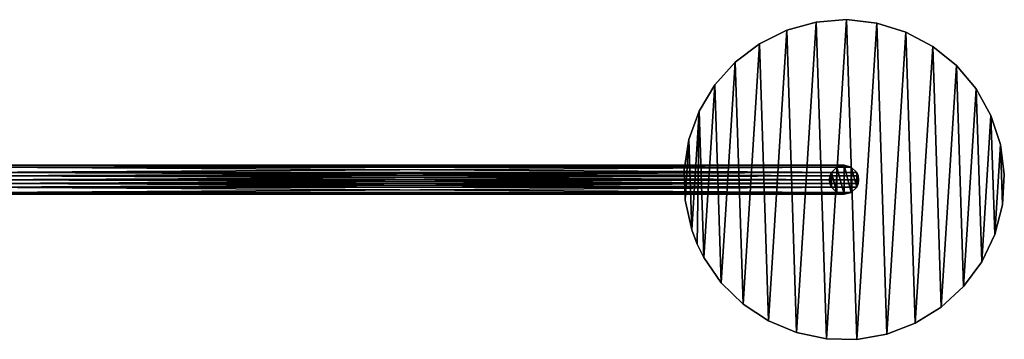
# Model space of a CAD drawing. Extents: x 1 to 199, y -10 to 2.
# Tile 256 of 256: x 182.5 to 199.38, y -6.9 to -1.41. Entities that reach past the tile are written whole.
import ezdxf

# ---------------------------------------------------------------- set-up
doc = ezdxf.new("R2010")
doc.units = 0
doc.header["$LTSCALE"] = 2.54
doc.layers.get('0').update_dxf_attribs({"color": 13, "linetype": 'CONTINUOUS'})

# ---------------------------------------------------------------- blocks, each defined once
blk = doc.blocks.new('SLING-V-10355_STL')
at = {"color": 0}
for p, q in [((196.154, -1.447, 124.038), (195.65, -1.586, 124.038)), ((195.65, -1.586, 131.638), (196.154, -1.447, 131.638)), ((196.154, -1.447, 124.038), (195.65, -1.586, 124.038)), ((195.65, -1.586, 131.638), (196.154, -1.447, 131.638)), ((196.675, -1.405, 124.038), (196.154, -1.447, 124.038)), ((196.154, -1.447, 131.638), (196.675, -1.405, 131.638)), ((196.675, -1.405, 124.038), (196.154, -1.447, 124.038)), ((196.154, -1.447, 131.638), (196.675, -1.405, 131.638)), ((196.154, -1.447, 124.038), (196.154, -1.447, 131.638)), ((196.154, -1.447, 124.038), (196.154, -1.447, 131.638)), ((197.195, -1.463, 124.038), (196.675, -1.405, 124.038)), ((196.675, -1.405, 124.038), (196.675, -1.405, 131.638)), ((196.675, -1.405, 131.638), (197.195, -1.463, 131.638)), ((196.675, -1.405, 124.038), (196.675, -1.405, 131.638)), ((197.195, -1.463, 124.038), (196.675, -1.405, 124.038)), ((196.675, -1.405, 131.638), (197.195, -1.463, 131.638)), ((197.694, -1.618, 124.038), (197.195, -1.463, 124.038)), ((197.195, -1.463, 124.038), (197.195, -1.463, 131.638)), ((197.195, -1.463, 131.638), (197.694, -1.618, 131.638)), ((197.195, -1.463, 124.038), (197.195, -1.463, 131.638)), ((197.694, -1.618, 124.038), (197.195, -1.463, 124.038)), ((197.195, -1.463, 131.638), (197.694, -1.618, 131.638)), ((195.65, -1.586, 124.038), (195.182, -1.819, 124.038)), ((195.182, -1.819, 131.638), (195.65, -1.586, 131.638)), ((195.65, -1.586, 124.038), (195.182, -1.819, 124.038)), ((195.182, -1.819, 131.638), (195.65, -1.586, 131.638)), ((195.65, -1.586, 124.038), (195.65, -1.586, 131.638)), ((195.65, -1.586, 124.038), (195.65, -1.586, 131.638)), ((198.155, -1.864, 124.038), (197.694, -1.618, 124.038)), ((197.694, -1.618, 124.038), (197.694, -1.618, 131.638)), ((197.694, -1.618, 131.638), (198.155, -1.864, 131.638)), ((197.694, -1.618, 124.038), (197.694, -1.618, 131.638)), ((198.155, -1.864, 124.038), (197.694, -1.618, 124.038)), ((197.694, -1.618, 131.638), (198.155, -1.864, 131.638)), ((195.182, -1.819, 124.038), (194.766, -2.136, 124.038)), ((194.766, -2.136, 131.638), (195.182, -1.819, 131.638)), ((195.182, -1.819, 124.038), (194.766, -2.136, 124.038)), ((194.766, -2.136, 131.638), (195.182, -1.819, 131.638)), ((195.182, -1.819, 124.038), (195.182, -1.819, 131.638)), ((195.182, -1.819, 124.038), (195.182, -1.819, 131.638)), ((198.561, -2.194, 124.038), (198.155, -1.864, 124.038)), ((198.155, -1.864, 124.038), (198.155, -1.864, 131.638)), ((198.155, -1.864, 131.638), (198.561, -2.194, 131.638)), ((198.155, -1.864, 124.038), (198.155, -1.864, 131.638)), ((198.561, -2.194, 124.038), (198.155, -1.864, 124.038)), ((198.155, -1.864, 131.638), (198.561, -2.194, 131.638)), ((194.766, -2.136, 124.038), (194.418, -2.526, 124.038)), ((194.418, -2.526, 131.638), (194.766, -2.136, 131.638)), ((194.766, -2.136, 124.038), (194.418, -2.526, 124.038)), ((194.418, -2.526, 131.638), (194.766, -2.136, 131.638)), ((194.766, -2.136, 124.038), (194.766, -2.136, 131.638)), ((194.766, -2.136, 124.038), (194.766, -2.136, 131.638)), ((198.897, -2.594, 124.038), (198.561, -2.194, 124.038)), ((198.561, -2.194, 124.038), (198.561, -2.194, 131.638)), ((198.561, -2.194, 131.638), (198.897, -2.594, 131.638)), ((198.561, -2.194, 124.038), (198.561, -2.194, 131.638)), ((198.897, -2.594, 124.038), (198.561, -2.194, 124.038)), ((198.561, -2.194, 131.638), (198.897, -2.594, 131.638)), ((194.418, -2.526, 124.038), (194.149, -2.974, 124.038)), ((194.149, -2.974, 131.638), (194.418, -2.526, 131.638)), ((194.418, -2.526, 124.038), (194.149, -2.974, 124.038)), ((194.149, -2.974, 131.638), (194.418, -2.526, 131.638)), ((194.418, -2.526, 124.038), (194.418, -2.526, 131.638)), ((194.418, -2.526, 124.038), (194.418, -2.526, 131.638)), ((199.152, -3.05, 124.038), (198.897, -2.594, 124.038)), ((198.897, -2.594, 124.038), (198.897, -2.594, 131.638)), ((198.897, -2.594, 131.638), (199.152, -3.05, 131.638)), ((198.897, -2.594, 124.038), (198.897, -2.594, 131.638)), ((199.152, -3.05, 124.038), (198.897, -2.594, 124.038)), ((198.897, -2.594, 131.638), (199.152, -3.05, 131.638)), ((194.149, -2.974, 124.038), (193.971, -3.466, 124.038)), ((193.971, -3.466, 131.638), (194.149, -2.974, 131.638)), ((194.149, -2.974, 124.038), (193.971, -3.466, 124.038)), ((193.971, -3.466, 131.638), (194.149, -2.974, 131.638)), ((194.149, -2.974, 124.038), (194.149, -2.974, 131.638)), ((194.149, -2.974, 124.038), (194.149, -2.974, 131.638)), ((199.315, -3.547, 124.038), (199.152, -3.05, 124.038)), ((199.152, -3.05, 124.038), (199.152, -3.05, 131.638)), ((199.152, -3.05, 131.638), (199.315, -3.547, 131.638)), ((199.152, -3.05, 124.038), (199.152, -3.05, 131.638)), ((199.315, -3.547, 124.038), (199.152, -3.05, 124.038)), ((199.152, -3.05, 131.638), (199.315, -3.547, 131.638)), ((193.971, -3.466, 124.038), (193.889, -3.982, 124.038)), ((193.889, -3.982, 131.638), (193.971, -3.466, 131.638)), ((193.971, -3.466, 124.038), (193.889, -3.982, 124.038)), ((193.889, -3.982, 131.638), (193.971, -3.466, 131.638)), ((193.971, -3.466, 124.038), (193.971, -3.466, 131.638)), ((193.971, -3.466, 124.038), (193.971, -3.466, 131.638)), ((199.382, -4.066, 124.038), (199.315, -3.547, 124.038)), ((199.315, -3.547, 124.038), (199.315, -3.547, 131.638)), ((199.315, -3.547, 131.638), (199.382, -4.066, 131.638)), ((199.315, -3.547, 124.038), (199.315, -3.547, 131.638)), ((199.382, -4.066, 124.038), (199.315, -3.547, 124.038)), ((199.315, -3.547, 131.638), (199.382, -4.066, 131.638)), ((181.517, -4.03, 50.753), (196.417, -4.03, 124.45)), ((181.517, -4.03, 50.753), (196.417, -4.03, 124.45)), ((181.608, -3.938, 50.743), (196.508, -3.938, 124.441)), ((181.608, -3.938, 50.743), (196.508, -3.938, 124.441)), ((181.733, -3.905, 50.731), (196.633, -3.905, 124.429)), ((181.733, -3.905, 50.731), (196.633, -3.905, 124.429)), ((181.858, -3.938, 50.718), (196.758, -3.938, 124.416)), ((181.858, -3.938, 50.718), (196.758, -3.938, 124.416)), ((181.95, -4.03, 50.709), (196.85, -4.03, 124.407)), ((181.95, -4.03, 50.709), (196.85, -4.03, 124.407)), ((193.889, -3.982, 124.038), (193.889, -3.982, 131.638)), ((193.889, -3.982, 124.038), (193.906, -4.505, 124.038)), ((193.906, -4.505, 131.638), (193.889, -3.982, 131.638)), ((193.889, -3.982, 124.038), (193.889, -3.982, 131.638)), ((193.889, -3.982, 124.038), (193.906, -4.505, 124.038)), ((193.906, -4.505, 131.638), (193.889, -3.982, 131.638)), ((196.417, -4.03, 130.429), (196.383, -4.155, 130.429)), ((196.417, -4.03, 130.429), (196.383, -4.155, 130.429)), ((196.417, -4.03, 124.45), (196.392, -4.09, 124.453)), ((196.392, -4.09, 124.453), (196.417, -4.03, 130.429)), ((196.392, -4.09, 124.453), (196.417, -4.03, 130.429)), ((196.417, -4.03, 124.45), (196.392, -4.09, 124.453)), ((196.508, -3.938, 130.429), (196.417, -4.03, 130.429)), ((196.508, -3.938, 124.441), (196.417, -4.03, 124.45)), ((196.508, -3.938, 130.429), (196.417, -4.03, 130.429)), ((196.508, -3.938, 124.441), (196.417, -4.03, 124.45)), ((196.417, -4.03, 124.45), (196.417, -4.03, 130.429)), ((196.417, -4.03, 124.45), (196.417, -4.03, 130.429)), ((196.633, -3.905, 130.429), (196.508, -3.938, 130.429)), ((196.633, -3.905, 124.429), (196.508, -3.938, 124.441)), ((196.633, -3.905, 130.429), (196.508, -3.938, 130.429)), ((196.633, -3.905, 124.429), (196.508, -3.938, 124.441)), ((196.508, -3.938, 124.441), (196.508, -3.938, 130.429)), ((196.508, -3.938, 124.441), (196.508, -3.938, 130.429)), ((196.758, -3.938, 130.429), (196.633, -3.905, 130.429)), ((196.758, -3.938, 124.416), (196.633, -3.905, 124.429)), ((196.633, -3.905, 124.429), (196.633, -3.905, 130.429)), ((196.758, -3.938, 130.429), (196.633, -3.905, 130.429)), ((196.633, -3.905, 124.429), (196.633, -3.905, 130.429)), ((196.758, -3.938, 124.416), (196.633, -3.905, 124.429)), ((196.85, -4.03, 130.429), (196.758, -3.938, 130.429)), ((196.85, -4.03, 130.429), (196.758, -3.938, 130.429)), ((196.85, -4.03, 124.407), (196.758, -3.938, 124.416)), ((196.758, -3.938, 124.416), (196.758, -3.938, 130.429)), ((196.758, -3.938, 124.416), (196.758, -3.938, 130.429)), ((196.85, -4.03, 124.407), (196.758, -3.938, 124.416)), ((196.883, -4.155, 130.429), (196.85, -4.03, 130.429)), ((196.85, -4.03, 124.407), (196.85, -4.03, 130.429)), ((196.875, -4.09, 124.404), (196.85, -4.03, 130.429)), ((196.883, -4.155, 130.429), (196.85, -4.03, 130.429)), ((196.875, -4.09, 124.404), (196.85, -4.03, 130.429)), ((196.875, -4.09, 124.404), (196.85, -4.03, 124.407)), ((196.85, -4.03, 124.407), (196.85, -4.03, 130.429)), ((196.875, -4.09, 124.404), (196.85, -4.03, 124.407)), ((181.483, -4.155, 50.756), (196.383, -4.155, 124.454)), ((181.483, -4.155, 50.756), (196.383, -4.155, 124.454)), ((181.492, -4.09, 50.755), (196.392, -4.09, 124.453)), ((181.492, -4.09, 50.755), (196.392, -4.09, 124.453)), ((181.492, -4.219, 50.755), (196.392, -4.219, 124.453)), ((181.492, -4.219, 50.755), (196.392, -4.219, 124.453)), ((181.975, -4.09, 50.707), (196.875, -4.09, 124.404)), ((181.975, -4.09, 50.707), (196.875, -4.09, 124.404)), ((181.975, -4.219, 50.707), (196.875, -4.219, 124.404)), ((181.975, -4.219, 50.707), (196.875, -4.219, 124.404)), ((181.983, -4.155, 50.706), (196.883, -4.155, 124.404)), ((181.983, -4.155, 50.706), (196.883, -4.155, 124.404)), ((196.392, -4.09, 124.453), (196.383, -4.155, 130.429)), ((196.392, -4.09, 124.453), (196.383, -4.155, 130.429)), ((196.392, -4.09, 124.453), (196.383, -4.155, 124.454)), ((196.392, -4.09, 124.453), (196.383, -4.155, 124.454)), ((196.383, -4.155, 130.429), (196.417, -4.28, 130.429)), ((196.383, -4.155, 124.454), (196.383, -4.155, 130.429)), ((196.383, -4.155, 124.454), (196.383, -4.155, 130.429)), ((196.383, -4.155, 124.454), (196.417, -4.28, 130.429)), ((196.383, -4.155, 130.429), (196.417, -4.28, 130.429)), ((196.383, -4.155, 124.454), (196.417, -4.28, 130.429)), ((196.383, -4.155, 124.454), (196.392, -4.219, 124.453)), ((196.383, -4.155, 124.454), (196.392, -4.219, 124.453)), ((196.392, -4.219, 124.453), (196.417, -4.28, 130.429)), ((196.392, -4.219, 124.453), (196.417, -4.28, 130.429)), ((196.392, -4.219, 124.453), (196.417, -4.28, 124.45)), ((196.392, -4.219, 124.453), (196.417, -4.28, 124.45)), ((196.85, -4.28, 130.429), (196.883, -4.155, 130.429)), ((196.85, -4.28, 130.429), (196.883, -4.155, 130.429)), ((196.85, -4.28, 130.429), (196.875, -4.219, 124.404)), ((196.85, -4.28, 130.429), (196.875, -4.219, 124.404)), ((196.85, -4.28, 124.407), (196.875, -4.219, 124.404)), ((196.85, -4.28, 124.407), (196.875, -4.219, 124.404)), ((196.883, -4.155, 124.404), (196.875, -4.09, 124.404)), ((196.875, -4.09, 124.404), (196.883, -4.155, 130.429)), ((196.875, -4.09, 124.404), (196.883, -4.155, 130.429)), ((196.883, -4.155, 124.404), (196.875, -4.09, 124.404)), ((196.875, -4.219, 124.404), (196.883, -4.155, 130.429)), ((196.875, -4.219, 124.404), (196.883, -4.155, 124.404)), ((196.875, -4.219, 124.404), (196.883, -4.155, 130.429)), ((196.875, -4.219, 124.404), (196.883, -4.155, 124.404)), ((196.883, -4.155, 124.404), (196.883, -4.155, 130.429)), ((196.883, -4.155, 124.404), (196.883, -4.155, 130.429)), ((199.349, -4.587, 124.038), (199.382, -4.066, 124.038)), ((199.382, -4.066, 131.638), (199.349, -4.587, 131.638)), ((199.349, -4.587, 124.038), (199.382, -4.066, 124.038)), ((199.382, -4.066, 131.638), (199.349, -4.587, 131.638)), ((199.382, -4.066, 124.038), (199.382, -4.066, 131.638)), ((199.382, -4.066, 124.038), (199.382, -4.066, 131.638)), ((181.517, -4.28, 50.753), (196.417, -4.28, 124.45)), ((181.517, -4.28, 50.753), (196.417, -4.28, 124.45)), ((181.608, -4.371, 50.743), (196.508, -4.371, 124.441)), ((181.608, -4.371, 50.743), (196.508, -4.371, 124.441)), ((181.858, -4.371, 50.718), (196.758, -4.371, 124.416)), ((181.858, -4.371, 50.718), (196.758, -4.371, 124.416)), ((181.95, -4.28, 50.709), (196.85, -4.28, 124.407)), ((181.95, -4.28, 50.709), (196.85, -4.28, 124.407)), ((196.417, -4.28, 130.429), (196.508, -4.371, 130.429)), ((196.417, -4.28, 130.429), (196.508, -4.371, 130.429)), ((196.417, -4.28, 130.429), (196.417, -4.28, 124.45)), ((196.417, -4.28, 124.45), (196.508, -4.371, 124.441)), ((196.417, -4.28, 130.429), (196.417, -4.28, 124.45)), ((196.417, -4.28, 124.45), (196.508, -4.371, 124.441)), ((196.508, -4.371, 130.429), (196.633, -4.405, 130.429)), ((196.508, -4.371, 130.429), (196.633, -4.405, 130.429)), ((196.508, -4.371, 130.429), (196.508, -4.371, 124.441)), ((196.508, -4.371, 124.441), (196.633, -4.405, 124.429)), ((196.508, -4.371, 130.429), (196.508, -4.371, 124.441)), ((196.508, -4.371, 124.441), (196.633, -4.405, 124.429)), ((196.633, -4.405, 130.429), (196.758, -4.371, 130.429)), ((196.633, -4.405, 130.429), (196.758, -4.371, 130.429)), ((196.633, -4.405, 124.429), (196.758, -4.371, 124.416)), ((196.633, -4.405, 124.429), (196.758, -4.371, 124.416)), ((196.758, -4.371, 130.429), (196.85, -4.28, 130.429)), ((196.758, -4.371, 130.429), (196.85, -4.28, 130.429)), ((196.758, -4.371, 124.416), (196.85, -4.28, 124.407)), ((196.758, -4.371, 124.416), (196.85, -4.28, 124.407)), ((196.758, -4.371, 130.429), (196.758, -4.371, 124.416)), ((196.758, -4.371, 130.429), (196.758, -4.371, 124.416)), ((196.85, -4.28, 130.429), (196.85, -4.28, 124.407)), ((196.85, -4.28, 130.429), (196.85, -4.28, 124.407)), ((181.733, -4.405, 50.731), (196.633, -4.405, 124.429)), ((181.733, -4.405, 50.731), (196.633, -4.405, 124.429)), ((193.906, -4.505, 124.038), (193.906, -4.505, 131.638)), ((193.906, -4.505, 124.038), (194.021, -5.015, 124.038)), ((194.021, -5.015, 131.638), (193.906, -4.505, 131.638)), ((193.906, -4.505, 124.038), (193.906, -4.505, 131.638)), ((193.906, -4.505, 124.038), (194.021, -5.015, 124.038)), ((194.021, -5.015, 131.638), (193.906, -4.505, 131.638)), ((196.633, -4.405, 130.429), (196.633, -4.405, 124.429)), ((196.633, -4.405, 130.429), (196.633, -4.405, 124.429)), ((199.218, -5.094, 124.038), (199.349, -4.587, 124.038)), ((199.349, -4.587, 131.638), (199.218, -5.094, 131.638)), ((199.218, -5.094, 124.038), (199.349, -4.587, 124.038)), ((199.349, -4.587, 131.638), (199.218, -5.094, 131.638)), ((199.349, -4.587, 124.038), (199.349, -4.587, 131.638)), ((199.349, -4.587, 124.038), (199.349, -4.587, 131.638)), ((194.115, -5.259, 131.638), (194.021, -5.015, 131.638)), ((194.021, -5.015, 124.038), (194.021, -5.015, 131.638)), ((194.021, -5.015, 124.038), (194.115, -5.259, 124.038)), ((194.021, -5.015, 124.038), (194.021, -5.015, 131.638)), ((194.021, -5.015, 124.038), (194.115, -5.259, 124.038)), ((194.115, -5.259, 131.638), (194.021, -5.015, 131.638)), ((198.994, -5.566, 124.038), (199.218, -5.094, 124.038)), ((199.218, -5.094, 131.638), (198.994, -5.566, 131.638)), ((198.994, -5.566, 124.038), (199.218, -5.094, 124.038)), ((199.218, -5.094, 131.638), (198.994, -5.566, 131.638)), ((199.218, -5.094, 124.038), (199.218, -5.094, 131.638)), ((199.218, -5.094, 124.038), (199.218, -5.094, 131.638)), ((194.115, -5.259, 124.038), (194.115, -5.259, 131.638)), ((194.115, -5.259, 124.038), (194.115, -5.259, 131.638)), ((194.115, -5.259, 124.038), (194.231, -5.493, 124.038)), ((194.231, -5.493, 131.638), (194.115, -5.259, 131.638)), ((194.115, -5.259, 124.038), (194.231, -5.493, 124.038)), ((194.231, -5.493, 131.638), (194.115, -5.259, 131.638)), ((194.231, -5.493, 124.038), (194.231, -5.493, 131.638)), ((194.231, -5.493, 124.038), (194.528, -5.924, 124.038)), ((194.528, -5.924, 131.638), (194.231, -5.493, 131.638)), ((194.231, -5.493, 124.038), (194.231, -5.493, 131.638)), ((194.231, -5.493, 124.038), (194.528, -5.924, 124.038)), ((194.528, -5.924, 131.638), (194.231, -5.493, 131.638)), ((198.684, -5.987, 124.038), (198.994, -5.566, 124.038)), ((198.994, -5.566, 131.638), (198.684, -5.987, 131.638)), ((198.684, -5.987, 124.038), (198.994, -5.566, 124.038)), ((198.994, -5.566, 131.638), (198.684, -5.987, 131.638)), ((198.994, -5.566, 124.038), (198.994, -5.566, 131.638)), ((198.994, -5.566, 124.038), (198.994, -5.566, 131.638)), ((194.528, -5.924, 124.038), (194.528, -5.924, 131.638)), ((194.528, -5.924, 124.038), (194.901, -6.29, 124.038)), ((194.901, -6.29, 131.638), (194.528, -5.924, 131.638)), ((194.528, -5.924, 124.038), (194.528, -5.924, 131.638)), ((194.528, -5.924, 124.038), (194.901, -6.29, 124.038)), ((194.901, -6.29, 131.638), (194.528, -5.924, 131.638)), ((198.3, -6.342, 124.038), (198.684, -5.987, 124.038)), ((198.684, -5.987, 131.638), (198.3, -6.342, 131.638)), ((198.3, -6.342, 124.038), (198.684, -5.987, 124.038)), ((198.684, -5.987, 131.638), (198.3, -6.342, 131.638)), ((198.684, -5.987, 124.038), (198.684, -5.987, 131.638)), ((198.684, -5.987, 124.038), (198.684, -5.987, 131.638)), ((194.901, -6.29, 124.038), (194.901, -6.29, 131.638)), ((194.901, -6.29, 124.038), (195.336, -6.58, 124.038)), ((195.336, -6.58, 131.638), (194.901, -6.29, 131.638)), ((194.901, -6.29, 124.038), (194.901, -6.29, 131.638)), ((194.901, -6.29, 124.038), (195.336, -6.58, 124.038)), ((195.336, -6.58, 131.638), (194.901, -6.29, 131.638)), ((197.856, -6.618, 124.038), (198.3, -6.342, 124.038)), ((198.3, -6.342, 131.638), (197.856, -6.618, 131.638)), ((197.856, -6.618, 124.038), (198.3, -6.342, 124.038)), ((198.3, -6.342, 131.638), (197.856, -6.618, 131.638)), ((198.3, -6.342, 124.038), (198.3, -6.342, 131.638)), ((198.3, -6.342, 124.038), (198.3, -6.342, 131.638)), ((195.336, -6.58, 124.038), (195.336, -6.58, 131.638)), ((195.336, -6.58, 124.038), (195.819, -6.781, 124.038)), ((195.819, -6.781, 131.638), (195.336, -6.58, 131.638)), ((195.336, -6.58, 124.038), (195.336, -6.58, 131.638)), ((195.336, -6.58, 124.038), (195.819, -6.781, 124.038)), ((195.819, -6.781, 131.638), (195.336, -6.58, 131.638)), ((197.368, -6.805, 124.038), (197.856, -6.618, 124.038)), ((197.856, -6.618, 131.638), (197.368, -6.805, 131.638)), ((197.368, -6.805, 124.038), (197.856, -6.618, 124.038)), ((197.856, -6.618, 131.638), (197.368, -6.805, 131.638)), ((197.856, -6.618, 124.038), (197.856, -6.618, 131.638)), ((197.856, -6.618, 124.038), (197.856, -6.618, 131.638)), ((195.819, -6.781, 124.038), (195.819, -6.781, 131.638)), ((195.819, -6.781, 124.038), (196.33, -6.888, 124.038)), ((196.33, -6.888, 131.638), (195.819, -6.781, 131.638)), ((195.819, -6.781, 124.038), (195.819, -6.781, 131.638)), ((195.819, -6.781, 124.038), (196.33, -6.888, 124.038)), ((196.33, -6.888, 131.638), (195.819, -6.781, 131.638)), ((196.33, -6.888, 124.038), (196.33, -6.888, 131.638)), ((196.33, -6.888, 124.038), (196.853, -6.896, 124.038)), ((196.853, -6.896, 131.638), (196.33, -6.888, 131.638)), ((196.33, -6.888, 124.038), (196.33, -6.888, 131.638)), ((196.33, -6.888, 124.038), (196.853, -6.896, 124.038)), ((196.853, -6.896, 131.638), (196.33, -6.888, 131.638)), ((196.853, -6.896, 124.038), (197.368, -6.805, 124.038)), ((197.368, -6.805, 131.638), (196.853, -6.896, 131.638)), ((196.853, -6.896, 124.038), (197.368, -6.805, 124.038)), ((197.368, -6.805, 131.638), (196.853, -6.896, 131.638)), ((196.853, -6.896, 124.038), (196.853, -6.896, 131.638)), ((196.853, -6.896, 124.038), (196.853, -6.896, 131.638)), ((197.368, -6.805, 124.038), (197.368, -6.805, 131.638)), ((197.368, -6.805, 124.038), (197.368, -6.805, 131.638))]:
    blk.add_line(p, q, dxfattribs=at)
mesh = blk.add_polyface(dxfattribs=at)
corners = [(193.971, -3.466, 124.038), (193.906, -4.505, 124.038), (193.889, -3.982, 124.038), (194.021, -5.015, 124.038), (194.149, -2.974, 124.038), (194.115, -5.259, 124.038), (194.231, -5.493, 124.038), (194.418, -2.526, 124.038), (194.528, -5.924, 124.038), (194.766, -2.136, 124.038), (194.901, -6.29, 124.038), (195.182, -1.819, 124.038), (195.336, -6.58, 124.038), (195.65, -1.586, 124.038), (195.819, -6.781, 124.038), (196.154, -1.447, 124.038), (196.33, -6.888, 124.038), (196.675, -1.405, 124.038), (196.853, -6.896, 124.038), (197.195, -1.463, 124.038), (197.368, -6.805, 124.038), (197.694, -1.618, 124.038), (197.856, -6.618, 124.038), (198.155, -1.864, 124.038), (198.3, -6.342, 124.038), (198.561, -2.194, 124.038), (198.684, -5.987, 124.038), (198.897, -2.594, 124.038), (198.994, -5.566, 124.038), (199.152, -3.05, 124.038), (199.218, -5.094, 124.038), (199.315, -3.547, 124.038), (199.349, -4.587, 124.038), (199.382, -4.066, 124.038)]
mesh.append_faces([[corners[k] for k in face] for face in [(0, 1, 2), (32, 31, 33)]], dxfattribs={"vtx0": -1, "color": 0})
mesh.append_faces([[corners[k] for k in face] for face in [(1, 0, 3), (3, 4, 5), (5, 4, 6), (6, 7, 8), (8, 9, 10), (10, 11, 12), (12, 13, 14), (14, 15, 16), (16, 17, 18), (18, 19, 20), (20, 21, 22), (22, 23, 24), (24, 25, 26), (26, 27, 28), (28, 29, 30), (30, 31, 32)]], dxfattribs={"vtx0": -1, "vtx1": -1, "color": 0})
mesh.append_faces([[corners[k] for k in face] for face in [(3, 0, 4), (6, 4, 7), (8, 7, 9), (10, 9, 11), (12, 11, 13), (14, 13, 15), (16, 15, 17), (18, 17, 19), (20, 19, 21), (22, 21, 23), (24, 23, 25), (26, 25, 27), (28, 27, 29), (30, 29, 31)]], dxfattribs={"vtx0": -1, "vtx2": -1, "color": 0})
mesh = blk.add_polyface(dxfattribs=at)
corners = [(193.906, -4.505, 131.638), (193.971, -3.466, 131.638), (193.889, -3.982, 131.638), (194.021, -5.015, 131.638), (194.149, -2.974, 131.638), (194.115, -5.259, 131.638), (194.231, -5.493, 131.638), (194.418, -2.526, 131.638), (194.528, -5.924, 131.638), (194.766, -2.136, 131.638), (194.901, -6.29, 131.638), (195.182, -1.819, 131.638), (195.336, -6.58, 131.638), (195.65, -1.586, 131.638), (195.819, -6.781, 131.638), (196.154, -1.447, 131.638), (196.33, -6.888, 131.638), (196.675, -1.405, 131.638), (196.853, -6.896, 131.638), (197.195, -1.463, 131.638), (197.368, -6.805, 131.638), (197.694, -1.618, 131.638), (197.856, -6.618, 131.638), (198.155, -1.864, 131.638), (198.3, -6.342, 131.638), (198.561, -2.194, 131.638), (198.684, -5.987, 131.638), (198.897, -2.594, 131.638), (198.994, -5.566, 131.638), (199.152, -3.05, 131.638), (199.218, -5.094, 131.638), (199.315, -3.547, 131.638), (199.349, -4.587, 131.638), (199.382, -4.066, 131.638)]
mesh.append_faces([[corners[k] for k in face] for face in [(0, 1, 2), (31, 32, 33)]], dxfattribs={"vtx0": -1, "color": 0})
mesh.append_faces([[corners[k] for k in face] for face in [(1, 3, 4), (4, 6, 7), (7, 8, 9), (9, 10, 11), (11, 12, 13), (13, 14, 15), (15, 16, 17), (17, 18, 19), (19, 20, 21), (21, 22, 23), (23, 24, 25), (25, 26, 27), (27, 28, 29), (29, 30, 31)]], dxfattribs={"vtx0": -1, "vtx1": -1, "color": 0})
mesh.append_faces([[corners[k] for k in face] for face in [(1, 0, 3), (4, 3, 5), (4, 5, 6), (7, 6, 8), (9, 8, 10), (11, 10, 12), (13, 12, 14), (15, 14, 16), (17, 16, 18), (19, 18, 20), (21, 20, 22), (23, 22, 24), (25, 24, 26), (27, 26, 28), (29, 28, 30), (31, 30, 32)]], dxfattribs={"vtx0": -1, "vtx2": -1, "color": 0})
at = {"color": 18}
mesh = blk.add_polyface(dxfattribs=at)
corners = [(195.65, -1.586, 131.638), (196.154, -1.447, 124.038), (195.65, -1.586, 124.038), (196.154, -1.447, 131.638)]
mesh.append_faces([[corners[k] for k in face] for face in [(0, 1, 2), (1, 0, 3)]], dxfattribs={"vtx0": -1, "color": 18})
mesh = blk.add_polyface(dxfattribs=at)
corners = [(196.154, -1.447, 131.638), (196.675, -1.405, 124.038), (196.154, -1.447, 124.038), (196.675, -1.405, 131.638)]
mesh.append_faces([[corners[k] for k in face] for face in [(0, 1, 2), (1, 0, 3)]], dxfattribs={"vtx0": -1, "color": 18})
mesh = blk.add_polyface(dxfattribs=at)
corners = [(196.675, -1.405, 131.638), (197.195, -1.463, 124.038), (196.675, -1.405, 124.038), (197.195, -1.463, 131.638)]
mesh.append_faces([[corners[k] for k in face] for face in [(0, 1, 2), (1, 0, 3)]], dxfattribs={"vtx0": -1, "color": 18})
mesh = blk.add_polyface(dxfattribs=at)
corners = [(197.195, -1.463, 131.638), (197.694, -1.618, 124.038), (197.195, -1.463, 124.038), (197.694, -1.618, 131.638)]
mesh.append_faces([[corners[k] for k in face] for face in [(0, 1, 2), (1, 0, 3)]], dxfattribs={"vtx0": -1, "color": 18})
mesh = blk.add_polyface(dxfattribs=at)
corners = [(195.182, -1.819, 131.638), (195.65, -1.586, 124.038), (195.182, -1.819, 124.038), (195.65, -1.586, 131.638)]
mesh.append_faces([[corners[k] for k in face] for face in [(0, 1, 2), (1, 0, 3)]], dxfattribs={"vtx0": -1, "color": 18})
mesh = blk.add_polyface(dxfattribs=at)
corners = [(197.694, -1.618, 131.638), (198.155, -1.864, 124.038), (197.694, -1.618, 124.038), (198.155, -1.864, 131.638)]
mesh.append_faces([[corners[k] for k in face] for face in [(0, 1, 2), (1, 0, 3)]], dxfattribs={"vtx0": -1, "color": 18})
mesh = blk.add_polyface(dxfattribs=at)
corners = [(194.766, -2.136, 131.638), (195.182, -1.819, 124.038), (194.766, -2.136, 124.038), (195.182, -1.819, 131.638)]
mesh.append_faces([[corners[k] for k in face] for face in [(0, 1, 2), (1, 0, 3)]], dxfattribs={"vtx0": -1, "color": 18})
mesh = blk.add_polyface(dxfattribs=at)
corners = [(198.155, -1.864, 131.638), (198.561, -2.194, 124.038), (198.155, -1.864, 124.038), (198.561, -2.194, 131.638)]
mesh.append_faces([[corners[k] for k in face] for face in [(0, 1, 2), (1, 0, 3)]], dxfattribs={"vtx0": -1, "color": 18})
mesh = blk.add_polyface(dxfattribs=at)
corners = [(194.766, -2.136, 131.638), (194.418, -2.526, 124.038), (194.418, -2.526, 131.638), (194.766, -2.136, 124.038)]
mesh.append_faces([[corners[k] for k in face] for face in [(0, 1, 2), (1, 0, 3)]], dxfattribs={"vtx0": -1, "color": 18})
mesh = blk.add_polyface(dxfattribs=at)
corners = [(198.561, -2.194, 124.038), (198.897, -2.594, 131.638), (198.897, -2.594, 124.038), (198.561, -2.194, 131.638)]
mesh.append_faces([[corners[k] for k in face] for face in [(0, 1, 2), (1, 0, 3)]], dxfattribs={"vtx0": -1, "color": 18})
mesh = blk.add_polyface(dxfattribs=at)
corners = [(194.418, -2.526, 131.638), (194.149, -2.974, 124.038), (194.149, -2.974, 131.638), (194.418, -2.526, 124.038)]
mesh.append_faces([[corners[k] for k in face] for face in [(0, 1, 2), (1, 0, 3)]], dxfattribs={"vtx0": -1, "color": 18})
mesh = blk.add_polyface(dxfattribs=at)
corners = [(198.897, -2.594, 124.038), (199.152, -3.05, 131.638), (199.152, -3.05, 124.038), (198.897, -2.594, 131.638)]
mesh.append_faces([[corners[k] for k in face] for face in [(0, 1, 2), (1, 0, 3)]], dxfattribs={"vtx0": -1, "color": 18})
mesh = blk.add_polyface(dxfattribs=at)
corners = [(194.149, -2.974, 131.638), (193.971, -3.466, 124.038), (193.971, -3.466, 131.638), (194.149, -2.974, 124.038)]
mesh.append_faces([[corners[k] for k in face] for face in [(0, 1, 2), (1, 0, 3)]], dxfattribs={"vtx0": -1, "color": 18})
mesh = blk.add_polyface(dxfattribs=at)
corners = [(199.152, -3.05, 124.038), (199.315, -3.547, 131.638), (199.315, -3.547, 124.038), (199.152, -3.05, 131.638)]
mesh.append_faces([[corners[k] for k in face] for face in [(0, 1, 2), (1, 0, 3)]], dxfattribs={"vtx0": -1, "color": 18})
mesh = blk.add_polyface(dxfattribs=at)
corners = [(193.971, -3.466, 131.638), (193.889, -3.982, 124.038), (193.889, -3.982, 131.638), (193.971, -3.466, 124.038)]
mesh.append_faces([[corners[k] for k in face] for face in [(0, 1, 2), (1, 0, 3)]], dxfattribs={"vtx0": -1, "color": 18})
mesh = blk.add_polyface(dxfattribs=at)
corners = [(199.315, -3.547, 124.038), (199.382, -4.066, 131.638), (199.382, -4.066, 124.038), (199.315, -3.547, 131.638)]
mesh.append_faces([[corners[k] for k in face] for face in [(0, 1, 2), (1, 0, 3)]], dxfattribs={"vtx0": -1, "color": 18})
mesh = blk.add_polyface(dxfattribs=at)
corners = [(196.417, -4.03, 124.45), (181.492, -4.09, 50.755), (196.392, -4.09, 124.453), (181.517, -4.03, 50.753)]
mesh.append_faces([[corners[k] for k in face] for face in [(0, 1, 2), (1, 0, 3)]], dxfattribs={"vtx0": -1, "color": 18})
mesh = blk.add_polyface(dxfattribs=at)
corners = [(181.517, -4.03, 50.753), (196.508, -3.938, 124.441), (181.608, -3.938, 50.743), (196.417, -4.03, 124.45)]
mesh.append_faces([[corners[k] for k in face] for face in [(0, 1, 2), (1, 0, 3)]], dxfattribs={"vtx0": -1, "color": 18})
mesh = blk.add_polyface(dxfattribs=at)
corners = [(181.608, -3.938, 50.743), (196.633, -3.905, 124.429), (181.733, -3.905, 50.731), (196.508, -3.938, 124.441)]
mesh.append_faces([[corners[k] for k in face] for face in [(0, 1, 2), (1, 0, 3)]], dxfattribs={"vtx0": -1, "color": 18})
mesh = blk.add_polyface(dxfattribs=at)
corners = [(181.733, -3.905, 50.731), (196.758, -3.938, 124.416), (181.858, -3.938, 50.718), (196.633, -3.905, 124.429)]
mesh.append_faces([[corners[k] for k in face] for face in [(0, 1, 2), (1, 0, 3)]], dxfattribs={"vtx0": -1, "color": 18})
mesh = blk.add_polyface(dxfattribs=at)
corners = [(181.858, -3.938, 50.718), (196.85, -4.03, 124.407), (181.95, -4.03, 50.709), (196.758, -3.938, 124.416)]
mesh.append_faces([[corners[k] for k in face] for face in [(0, 1, 2), (1, 0, 3)]], dxfattribs={"vtx0": -1, "color": 18})
mesh = blk.add_polyface(dxfattribs=at)
corners = [(181.95, -4.03, 50.709), (196.875, -4.09, 124.404), (181.975, -4.09, 50.707), (196.85, -4.03, 124.407)]
mesh.append_faces([[corners[k] for k in face] for face in [(0, 1, 2), (1, 0, 3)]], dxfattribs={"vtx0": -1, "color": 18})
mesh = blk.add_polyface(dxfattribs=at)
corners = [(193.889, -3.982, 131.638), (193.906, -4.505, 124.038), (193.906, -4.505, 131.638), (193.889, -3.982, 124.038)]
mesh.append_faces([[corners[k] for k in face] for face in [(0, 1, 2), (1, 0, 3)]], dxfattribs={"vtx0": -1, "color": 18})
mesh = blk.add_polyface(dxfattribs=at)
corners = [(196.417, -4.28, 130.429), (196.417, -4.03, 130.429), (196.383, -4.155, 130.429), (196.508, -4.371, 130.429), (196.508, -3.938, 130.429), (196.633, -4.405, 130.429), (196.633, -3.905, 130.429), (196.758, -4.371, 130.429), (196.758, -3.938, 130.429), (196.85, -4.28, 130.429), (196.85, -4.03, 130.429), (196.883, -4.155, 130.429)]
mesh.append_faces([[corners[k] for k in face] for face in [(0, 1, 2), (10, 9, 11)]], dxfattribs={"vtx0": -1, "color": 18})
mesh.append_faces([[corners[k] for k in face] for face in [(1, 3, 4), (4, 5, 6), (6, 7, 8), (8, 9, 10)]], dxfattribs={"vtx0": -1, "vtx1": -1, "color": 18})
mesh.append_faces([[corners[k] for k in face] for face in [(1, 0, 3), (4, 3, 5), (6, 5, 7), (8, 7, 9)]], dxfattribs={"vtx0": -1, "vtx2": -1, "color": 18})
mesh = blk.add_polyface(dxfattribs=at)
corners = [(196.417, -4.03, 130.429), (196.392, -4.09, 124.453), (196.383, -4.155, 130.429)]
mesh.append_faces([[corners[k] for k in face] for face in [(0, 1, 2)]], dxfattribs={"color": 18})
mesh = blk.add_polyface(dxfattribs=at)
corners = [(196.417, -4.03, 124.45), (196.392, -4.09, 124.453), (196.417, -4.03, 130.429)]
mesh.append_faces([[corners[k] for k in face] for face in [(0, 1, 2)]], dxfattribs={"color": 18})
mesh = blk.add_polyface(dxfattribs=at)
corners = [(196.417, -4.03, 124.45), (196.508, -3.938, 130.429), (196.508, -3.938, 124.441), (196.417, -4.03, 130.429)]
mesh.append_faces([[corners[k] for k in face] for face in [(0, 1, 2), (1, 0, 3)]], dxfattribs={"vtx0": -1, "color": 18})
mesh = blk.add_polyface(dxfattribs=at)
corners = [(196.508, -3.938, 124.441), (196.633, -3.905, 130.429), (196.633, -3.905, 124.429), (196.508, -3.938, 130.429)]
mesh.append_faces([[corners[k] for k in face] for face in [(0, 1, 2), (1, 0, 3)]], dxfattribs={"vtx0": -1, "color": 18})
mesh = blk.add_polyface(dxfattribs=at)
corners = [(196.633, -3.905, 124.429), (196.758, -3.938, 130.429), (196.758, -3.938, 124.416), (196.633, -3.905, 130.429)]
mesh.append_faces([[corners[k] for k in face] for face in [(0, 1, 2), (1, 0, 3)]], dxfattribs={"vtx0": -1, "color": 18})
mesh = blk.add_polyface(dxfattribs=at)
corners = [(196.758, -3.938, 124.416), (196.85, -4.03, 130.429), (196.85, -4.03, 124.407), (196.758, -3.938, 130.429)]
mesh.append_faces([[corners[k] for k in face] for face in [(0, 1, 2), (1, 0, 3)]], dxfattribs={"vtx0": -1, "color": 18})
mesh = blk.add_polyface(dxfattribs=at)
corners = [(196.85, -4.03, 130.429), (196.883, -4.155, 130.429), (196.875, -4.09, 124.404)]
mesh.append_faces([[corners[k] for k in face] for face in [(0, 1, 2)]], dxfattribs={"color": 18})
mesh = blk.add_polyface(dxfattribs=at)
corners = [(196.85, -4.03, 130.429), (196.875, -4.09, 124.404), (196.85, -4.03, 124.407)]
mesh.append_faces([[corners[k] for k in face] for face in [(0, 1, 2)]], dxfattribs={"color": 18})
mesh = blk.add_polyface(dxfattribs=at)
corners = [(196.392, -4.09, 124.453), (181.483, -4.155, 50.756), (196.383, -4.155, 124.454), (181.492, -4.09, 50.755)]
mesh.append_faces([[corners[k] for k in face] for face in [(0, 1, 2), (1, 0, 3)]], dxfattribs={"vtx0": -1, "color": 18})
mesh = blk.add_polyface(dxfattribs=at)
corners = [(196.383, -4.155, 124.454), (181.492, -4.219, 50.755), (196.392, -4.219, 124.453), (181.483, -4.155, 50.756)]
mesh.append_faces([[corners[k] for k in face] for face in [(0, 1, 2), (1, 0, 3)]], dxfattribs={"vtx0": -1, "color": 18})
mesh = blk.add_polyface(dxfattribs=at)
corners = [(196.392, -4.219, 124.453), (181.517, -4.28, 50.753), (196.417, -4.28, 124.45), (181.492, -4.219, 50.755)]
mesh.append_faces([[corners[k] for k in face] for face in [(0, 1, 2), (1, 0, 3)]], dxfattribs={"vtx0": -1, "color": 18})
mesh = blk.add_polyface(dxfattribs=at)
corners = [(181.975, -4.219, 50.707), (196.85, -4.28, 124.407), (181.95, -4.28, 50.709), (196.875, -4.219, 124.404)]
mesh.append_faces([[corners[k] for k in face] for face in [(0, 1, 2), (1, 0, 3)]], dxfattribs={"vtx0": -1, "color": 18})
mesh = blk.add_polyface(dxfattribs=at)
corners = [(181.975, -4.09, 50.707), (196.883, -4.155, 124.404), (181.983, -4.155, 50.706), (196.875, -4.09, 124.404)]
mesh.append_faces([[corners[k] for k in face] for face in [(0, 1, 2), (1, 0, 3)]], dxfattribs={"vtx0": -1, "color": 18})
mesh = blk.add_polyface(dxfattribs=at)
corners = [(181.983, -4.155, 50.706), (196.875, -4.219, 124.404), (181.975, -4.219, 50.707), (196.883, -4.155, 124.404)]
mesh.append_faces([[corners[k] for k in face] for face in [(0, 1, 2), (1, 0, 3)]], dxfattribs={"vtx0": -1, "color": 18})
mesh = blk.add_polyface(dxfattribs=at)
corners = [(196.392, -4.09, 124.453), (196.383, -4.155, 124.454), (196.383, -4.155, 130.429)]
mesh.append_faces([[corners[k] for k in face] for face in [(0, 1, 2)]], dxfattribs={"color": 18})
mesh = blk.add_polyface(dxfattribs=at)
corners = [(196.383, -4.155, 124.454), (196.417, -4.28, 130.429), (196.383, -4.155, 130.429)]
mesh.append_faces([[corners[k] for k in face] for face in [(0, 1, 2)]], dxfattribs={"color": 18})
mesh = blk.add_polyface(dxfattribs=at)
corners = [(196.383, -4.155, 124.454), (196.392, -4.219, 124.453), (196.417, -4.28, 130.429)]
mesh.append_faces([[corners[k] for k in face] for face in [(0, 1, 2)]], dxfattribs={"color": 18})
mesh = blk.add_polyface(dxfattribs=at)
corners = [(196.392, -4.219, 124.453), (196.417, -4.28, 124.45), (196.417, -4.28, 130.429)]
mesh.append_faces([[corners[k] for k in face] for face in [(0, 1, 2)]], dxfattribs={"color": 18})
mesh = blk.add_polyface(dxfattribs=at)
corners = [(196.883, -4.155, 130.429), (196.85, -4.28, 130.429), (196.875, -4.219, 124.404)]
mesh.append_faces([[corners[k] for k in face] for face in [(0, 1, 2)]], dxfattribs={"color": 18})
mesh = blk.add_polyface(dxfattribs=at)
corners = [(196.875, -4.219, 124.404), (196.85, -4.28, 130.429), (196.85, -4.28, 124.407)]
mesh.append_faces([[corners[k] for k in face] for face in [(0, 1, 2)]], dxfattribs={"color": 18})
mesh = blk.add_polyface(dxfattribs=at)
corners = [(196.875, -4.09, 124.404), (196.883, -4.155, 130.429), (196.883, -4.155, 124.404)]
mesh.append_faces([[corners[k] for k in face] for face in [(0, 1, 2)]], dxfattribs={"color": 18})
mesh = blk.add_polyface(dxfattribs=at)
corners = [(196.883, -4.155, 130.429), (196.875, -4.219, 124.404), (196.883, -4.155, 124.404)]
mesh.append_faces([[corners[k] for k in face] for face in [(0, 1, 2)]], dxfattribs={"color": 18})
mesh = blk.add_polyface(dxfattribs=at)
corners = [(199.382, -4.066, 124.038), (199.349, -4.587, 131.638), (199.349, -4.587, 124.038), (199.382, -4.066, 131.638)]
mesh.append_faces([[corners[k] for k in face] for face in [(0, 1, 2), (1, 0, 3)]], dxfattribs={"vtx0": -1, "color": 18})
mesh = blk.add_polyface(dxfattribs=at)
corners = [(196.508, -4.371, 124.441), (181.517, -4.28, 50.753), (181.608, -4.371, 50.743), (196.417, -4.28, 124.45)]
mesh.append_faces([[corners[k] for k in face] for face in [(0, 1, 2), (1, 0, 3)]], dxfattribs={"vtx0": -1, "color": 18})
mesh = blk.add_polyface(dxfattribs=at)
corners = [(196.633, -4.405, 124.429), (181.608, -4.371, 50.743), (181.733, -4.405, 50.731), (196.508, -4.371, 124.441)]
mesh.append_faces([[corners[k] for k in face] for face in [(0, 1, 2), (1, 0, 3)]], dxfattribs={"vtx0": -1, "color": 18})
mesh = blk.add_polyface(dxfattribs=at)
corners = [(196.758, -4.371, 124.416), (181.733, -4.405, 50.731), (181.858, -4.371, 50.718), (196.633, -4.405, 124.429)]
mesh.append_faces([[corners[k] for k in face] for face in [(0, 1, 2), (1, 0, 3)]], dxfattribs={"vtx0": -1, "color": 18})
mesh = blk.add_polyface(dxfattribs=at)
corners = [(196.85, -4.28, 124.407), (181.858, -4.371, 50.718), (181.95, -4.28, 50.709), (196.758, -4.371, 124.416)]
mesh.append_faces([[corners[k] for k in face] for face in [(0, 1, 2), (1, 0, 3)]], dxfattribs={"vtx0": -1, "color": 18})
mesh = blk.add_polyface(dxfattribs=at)
corners = [(196.508, -4.371, 130.429), (196.417, -4.28, 124.45), (196.508, -4.371, 124.441), (196.417, -4.28, 130.429)]
mesh.append_faces([[corners[k] for k in face] for face in [(0, 1, 2), (1, 0, 3)]], dxfattribs={"vtx0": -1, "color": 18})
mesh = blk.add_polyface(dxfattribs=at)
corners = [(196.633, -4.405, 130.429), (196.508, -4.371, 124.441), (196.633, -4.405, 124.429), (196.508, -4.371, 130.429)]
mesh.append_faces([[corners[k] for k in face] for face in [(0, 1, 2), (1, 0, 3)]], dxfattribs={"vtx0": -1, "color": 18})
mesh = blk.add_polyface(dxfattribs=at)
corners = [(196.758, -4.371, 130.429), (196.633, -4.405, 124.429), (196.758, -4.371, 124.416), (196.633, -4.405, 130.429)]
mesh.append_faces([[corners[k] for k in face] for face in [(0, 1, 2), (1, 0, 3)]], dxfattribs={"vtx0": -1, "color": 18})
mesh = blk.add_polyface(dxfattribs=at)
corners = [(196.85, -4.28, 124.407), (196.758, -4.371, 130.429), (196.758, -4.371, 124.416), (196.85, -4.28, 130.429)]
mesh.append_faces([[corners[k] for k in face] for face in [(0, 1, 2), (1, 0, 3)]], dxfattribs={"vtx0": -1, "color": 18})
mesh = blk.add_polyface(dxfattribs=at)
corners = [(193.906, -4.505, 131.638), (194.021, -5.015, 124.038), (194.021, -5.015, 131.638), (193.906, -4.505, 124.038)]
mesh.append_faces([[corners[k] for k in face] for face in [(0, 1, 2), (1, 0, 3)]], dxfattribs={"vtx0": -1, "color": 18})
mesh = blk.add_polyface(dxfattribs=at)
corners = [(199.349, -4.587, 124.038), (199.218, -5.094, 131.638), (199.218, -5.094, 124.038), (199.349, -4.587, 131.638)]
mesh.append_faces([[corners[k] for k in face] for face in [(0, 1, 2), (1, 0, 3)]], dxfattribs={"vtx0": -1, "color": 18})
mesh = blk.add_polyface(dxfattribs=at)
corners = [(194.021, -5.015, 131.638), (194.115, -5.259, 124.038), (194.115, -5.259, 131.638), (194.021, -5.015, 124.038)]
mesh.append_faces([[corners[k] for k in face] for face in [(0, 1, 2), (1, 0, 3)]], dxfattribs={"vtx0": -1, "color": 18})
mesh = blk.add_polyface(dxfattribs=at)
corners = [(199.218, -5.094, 124.038), (198.994, -5.566, 131.638), (198.994, -5.566, 124.038), (199.218, -5.094, 131.638)]
mesh.append_faces([[corners[k] for k in face] for face in [(0, 1, 2), (1, 0, 3)]], dxfattribs={"vtx0": -1, "color": 18})
mesh = blk.add_polyface(dxfattribs=at)
corners = [(194.115, -5.259, 131.638), (194.231, -5.493, 124.038), (194.231, -5.493, 131.638), (194.115, -5.259, 124.038)]
mesh.append_faces([[corners[k] for k in face] for face in [(0, 1, 2), (1, 0, 3)]], dxfattribs={"vtx0": -1, "color": 18})
mesh = blk.add_polyface(dxfattribs=at)
corners = [(194.231, -5.493, 131.638), (194.528, -5.924, 124.038), (194.528, -5.924, 131.638), (194.231, -5.493, 124.038)]
mesh.append_faces([[corners[k] for k in face] for face in [(0, 1, 2), (1, 0, 3)]], dxfattribs={"vtx0": -1, "color": 18})
mesh = blk.add_polyface(dxfattribs=at)
corners = [(198.994, -5.566, 124.038), (198.684, -5.987, 131.638), (198.684, -5.987, 124.038), (198.994, -5.566, 131.638)]
mesh.append_faces([[corners[k] for k in face] for face in [(0, 1, 2), (1, 0, 3)]], dxfattribs={"vtx0": -1, "color": 18})
mesh = blk.add_polyface(dxfattribs=at)
corners = [(194.901, -6.29, 131.638), (194.528, -5.924, 124.038), (194.901, -6.29, 124.038), (194.528, -5.924, 131.638)]
mesh.append_faces([[corners[k] for k in face] for face in [(0, 1, 2), (1, 0, 3)]], dxfattribs={"vtx0": -1, "color": 18})
mesh = blk.add_polyface(dxfattribs=at)
corners = [(198.684, -5.987, 131.638), (198.3, -6.342, 124.038), (198.684, -5.987, 124.038), (198.3, -6.342, 131.638)]
mesh.append_faces([[corners[k] for k in face] for face in [(0, 1, 2), (1, 0, 3)]], dxfattribs={"vtx0": -1, "color": 18})
mesh = blk.add_polyface(dxfattribs=at)
corners = [(195.336, -6.58, 131.638), (194.901, -6.29, 124.038), (195.336, -6.58, 124.038), (194.901, -6.29, 131.638)]
mesh.append_faces([[corners[k] for k in face] for face in [(0, 1, 2), (1, 0, 3)]], dxfattribs={"vtx0": -1, "color": 18})
mesh = blk.add_polyface(dxfattribs=at)
corners = [(198.3, -6.342, 131.638), (197.856, -6.618, 124.038), (198.3, -6.342, 124.038), (197.856, -6.618, 131.638)]
mesh.append_faces([[corners[k] for k in face] for face in [(0, 1, 2), (1, 0, 3)]], dxfattribs={"vtx0": -1, "color": 18})
mesh = blk.add_polyface(dxfattribs=at)
corners = [(195.819, -6.781, 131.638), (195.336, -6.58, 124.038), (195.819, -6.781, 124.038), (195.336, -6.58, 131.638)]
mesh.append_faces([[corners[k] for k in face] for face in [(0, 1, 2), (1, 0, 3)]], dxfattribs={"vtx0": -1, "color": 18})
mesh = blk.add_polyface(dxfattribs=at)
corners = [(197.856, -6.618, 131.638), (197.368, -6.805, 124.038), (197.856, -6.618, 124.038), (197.368, -6.805, 131.638)]
mesh.append_faces([[corners[k] for k in face] for face in [(0, 1, 2), (1, 0, 3)]], dxfattribs={"vtx0": -1, "color": 18})
mesh = blk.add_polyface(dxfattribs=at)
corners = [(196.33, -6.888, 131.638), (195.819, -6.781, 124.038), (196.33, -6.888, 124.038), (195.819, -6.781, 131.638)]
mesh.append_faces([[corners[k] for k in face] for face in [(0, 1, 2), (1, 0, 3)]], dxfattribs={"vtx0": -1, "color": 18})
mesh = blk.add_polyface(dxfattribs=at)
corners = [(196.853, -6.896, 131.638), (196.33, -6.888, 124.038), (196.853, -6.896, 124.038), (196.33, -6.888, 131.638)]
mesh.append_faces([[corners[k] for k in face] for face in [(0, 1, 2), (1, 0, 3)]], dxfattribs={"vtx0": -1, "color": 18})
mesh = blk.add_polyface(dxfattribs=at)
corners = [(197.368, -6.805, 131.638), (196.853, -6.896, 124.038), (197.368, -6.805, 124.038), (196.853, -6.896, 131.638)]
mesh.append_faces([[corners[k] for k in face] for face in [(0, 1, 2), (1, 0, 3)]], dxfattribs={"vtx0": -1, "color": 18})

msp = doc.modelspace()

# ---------------------------------------------------------------- block references
at = {"color": 0}
msp.add_blockref('SLING-V-10355_STL', (0, 0), dxfattribs=at)

doc.saveas('drawing.dxf')
